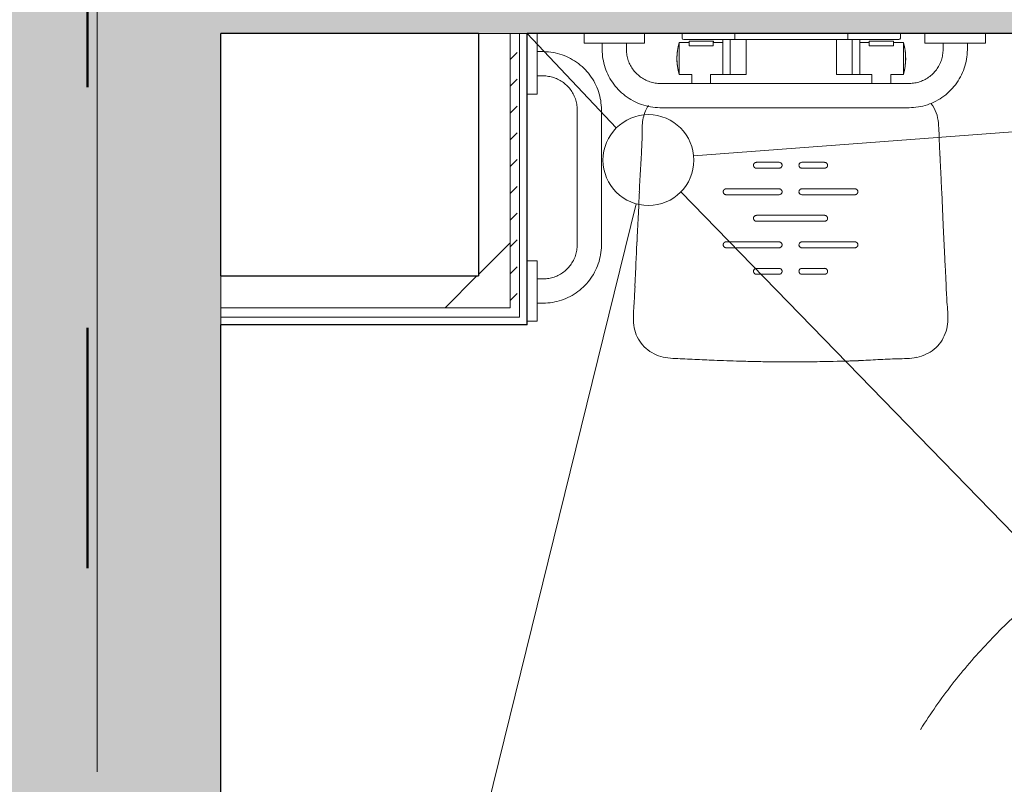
# Model space of a CAD drawing. Header units: millimetres. Extents: x -2180 to 91692, y -6418 to 21859.
# Tile 86 of 256: x 23898 to 25197, y 6229 to 7238. Entities that reach past the tile are written whole.
import ezdxf

# ---------------------------------------------------------------- set-up
doc = ezdxf.new("R2010")
doc.units = ezdxf.units.MM
for name, pattern in [('Dash', [635, 317.5, -317.5]), ('Grid Line 1_2_', [2222.5, 1270, -317.5, 317.5, -317.5]), ('Overhead', [396.875, 238.125, -158.75])]:
    doc.linetypes.add(name, pattern=pattern)
for name, color, linetype, lineweight, true_color in [('_ hall', 9, 'Continuous', 9, 0x808080), ('_Beyond_-1', 7, 'Continuous', 9, 0xaaaaaa), ('_Tuletõkketsoon', 1, 'Dash', 50, 0xff0000), ('Cut Pattern-1', 7, 'Continuous', 9, 0x787878), ('Cut Pattern-2', 7, 'Continuous', 25, 0x787878), ('Furniture-2', 7, 'Continuous', 9, 0xaaaaaa), ('Plumbing Fixtures-1', 7, 'Continuous', 9, 0xaaaaaa)]:
    doc.layers.add(name, color=color, linetype=linetype, lineweight=lineweight, true_color=true_color)
for name, color, linetype, lineweight in [('_Overhead_', 7, 'Overhead', 9), ('Common Edges', 7, 'Continuous', 9), ('Cut Pattern-3', 7, 'Continuous', 9), ('Grids-1', 7, 'Grid Line 1_2_', 9), ('Walls-1', 7, 'Continuous', 25)]:
    doc.layers.add(name, color=color, linetype=linetype, lineweight=lineweight)
pattern_1 = [(45, (0, 0), (-251.447, 251.447), []), (45, (0, 381), (-251.447, 251.447), [])]

# ---------------------------------------------------------------- blocks, each defined once
blk = doc.blocks.new('Sanitary_Accessories_ODF-Paris_Tabouret-de-douche-escamotable_8330-00 - Tabouret de douche escamotable 8330-00-2232993-1 Korruse  plaan')
at = {"layer": '_Beyond_-1'}
for p, q in [((69, 582.9), (63.4, 582.8)), ((69, 582.9), (63.4, 582.8)), ((330.5, 484.1), (329.4, 458.4)), ((329.4, 458.4), (330.5, 484.1)), ((-79.2, 458.5), (-78.6, 447.5)), ((-78.6, 447.5), (-76.5, 403.3)), ((328.9, 447.4), (329.1, 452.9)), ((328.9, 447.4), (329.1, 452.9)), ((327.8, 425.2), (328.3, 436.3)), ((327.8, 425.2), (328.3, 436.3)), ((-76.5, 403.3), (-74.4, 359.1)), ((113.7, 322.5), (113.7, 322.5)), ((136.5, 322.5), (136.5, 322.5)), ((-7.4, 216), (-7.4, 204)), ((255.6, 204), (255.6, 216.1)), ((-23.9, 204), (-23.9, 162)), ((-7.4, 204), (-23.9, 204)), ((272.1, 204), (255.6, 204)), ((272.1, 204), (272.1, 162)), ((-23.9, 162), (-10.9, 162)), ((-19.9, 150), (-19.9, 156)), ((-19.9, 156), (-19.9, 150)), ((33.6, 158), (-17.9, 158)), ((-10.9, 162), (-10.9, 160)), ((-10.9, 160), (21.3, 160)), ((21.3, 160), (21.3, 162)), ((21.3, 162), (33.6, 162)), ((33.6, 162), (33.6, 158)), ((198.6, 150), (198.6, 158)), ((214.6, 158), (214.6, 162)), ((214.6, 162), (226.9, 162)), ((266.1, 158), (214.6, 158)), ((226.9, 162), (226.9, 160)), ((226.9, 160), (259.1, 160)), ((259.1, 160), (259.1, 162)), ((259.1, 162), (272.1, 162)), ((268.1, 156), (268.1, 150)), ((268.1, 150), (268.1, 156))]:
    blk.add_line(p, q, dxfattribs=at)
at = {"layer": '_Beyond_-1', "flags": 128}
for points in [[(80.1, 467.9), (102.8, 467.9), (110.1, 467.9)], [(140.1, 467.9), (147.4, 467.9), (170.1, 467.9)], [(-74.4, 359.1), (-76.5, 403.3), (-78.6, 447.5), (-79.2, 458.5)], [(110.1, 460.1), (103, 460.1), (103, 460.1), (80.1, 460.1)], [(170.1, 460.1), (147.2, 460.1), (140.1, 460.1)], [(40.1, 432.9), (53.8, 432.9), (54.5, 432.9), (75.9, 432.9), (79, 432.9), (103.7, 432.9), (110.1, 432.9)], [(140.1, 432.9), (146.5, 432.9), (146.5, 432.9), (171.2, 432.9), (174.1, 432.9), (195.7, 432.9), (196.4, 432.9), (210.1, 432.9)], [(110.1, 425.1), (103.9, 425.1), (103.9, 425.1), (79.2, 425.1), (75.9, 425.1), (54.7, 425.1), (54, 425.1), (40.1, 425.1)], [(210.1, 425.1), (196.2, 425.1), (195.5, 425.1), (174.1, 425.1), (171, 425.1), (146.3, 425.1), (140.1, 425.1)], [(80.1, 397.9), (104.5, 397.9), (125, 397.9), (145.7, 397.9), (170.1, 397.9)], [(170.1, 390.1), (145.5, 390.1), (125, 390.1), (104.7, 390.1), (104.7, 390.1), (80.1, 390.1)], [(40.1, 362.9), (55.6, 362.9), (56.2, 362.9), (76, 362.9), (80.8, 362.9), (105.4, 362.9), (110.1, 362.9)], [(110.1, 355.1), (105.6, 355.1), (105.6, 355.1), (81, 355.1), (76, 355.1), (56.4, 355.1), (55.8, 355.1), (40.1, 355.1)], [(140.1, 362.9), (144.8, 362.9), (144.8, 362.9), (169.4, 362.9), (174.1, 362.9), (194, 362.9), (194.6, 362.9), (210.1, 362.9)], [(210.1, 355.1), (194.4, 355.1), (193.8, 355.1), (174.1, 355.1), (169.2, 355.1), (144.6, 355.1), (140.1, 355.1)], [(80.1, 327.9), (106.3, 327.9), (110.1, 327.9)], [(140.1, 327.9), (143.9, 327.9), (170.1, 327.9)], [(110.1, 320.1), (106.5, 320.1), (106.5, 320.1), (80.1, 320.1)], [(170.1, 320.1), (143.7, 320.1), (140.1, 320.1)], [(-7.4, 216), (-7.4, 204), (-23.9, 204), (-23.9, 162), (-10.9, 162), (-10.9, 166.2), (21.1, 166.2), (21.1, 162), (33.6, 162), (33.6, 183), (33.6, 204), (21.1, 204), (17.6, 204), (17.6, 216)], [(255.6, 216.1), (255.6, 204), (272.1, 204), (272.1, 162), (259.1, 162), (259.1, 166.2), (227.1, 166.2), (227.1, 162), (214.6, 162), (214.6, 183), (214.6, 204), (227.1, 204), (230.6, 204), (230.6, 216.1)], [(-17.9, 158), (33.6, 158), (43.6, 158), (49.6, 158), (49.6, 150)], [(21.1, 160), (-10.9, 160), (-10.9, 162), (-10.9, 166.2), (21.1, 166.2), (21.1, 162), (21.1, 161)], [(198.6, 158), (183.6, 158), (64.6, 158), (49.6, 158), (49.6, 150)], [(198.6, 150), (198.6, 158), (204.6, 158), (214.6, 158), (266.1, 158)], [(227.1, 160), (259.1, 160), (259.1, 162), (259.1, 166.2), (227.1, 166.2), (227.1, 162), (227.1, 161)]]:
    blk.add_lwpolyline(points, dxfattribs=at)
for points in [[(43.6, 204), (33.6, 204), (33.6, 158), (43.6, 158)], [(64.6, 204), (43.6, 204), (43.6, 158), (64.6, 158)], [(204.6, 204), (183.6, 204), (183.6, 158), (204.6, 158)], [(214.6, 204), (204.6, 204), (204.6, 158), (214.6, 158)]]:
    blk.add_lwpolyline(points, close=True, dxfattribs=at)
at = {"layer": '_Beyond_-1'}
for centre, radius, start, end in [((-35, 531.3), 46.2, 113.8024, 129.6906), ((-35, 531.3), 46.2, 113.8024, 129.6906), ((-28.7, 517.1), 61.8, 101.8801, 113.8024), ((-28.7, 517.1), 61.8, 101.8801, 113.8024), ((-25.1, 500), 79.2, 92.5996, 101.8801), ((-25.1, 500), 79.2, 92.5996, 101.8801), ((0.2, -58.1), 637.9, 91.4452, 92.5996), ((0.2, -58.1), 637.9, 91.4452, 92.5996), ((-33.9, 1296.4), 717.1, 271.4452, 273.4968), ((-33.9, 1296.4), 717.1, 271.4452, 273.4968), ((84.3, -639.5), 1222.4, 92.2933, 93.4968), ((84.3, -639.5), 1222.4, 92.2933, 93.4968), ((81.9, -579.1), 1162, 92.1555, 92.2933), ((81.9, -579.1), 1162, 92.1555, 92.2933), ((83.4, -617.6), 1200.5, 92.0221, 92.1555), ((83.4, -617.6), 1200.5, 92.0221, 92.1555), ((85.7, -684.4), 1267.4, 91.8956, 92.0221), ((85.7, -684.4), 1267.4, 91.8956, 92.0221), ((89.5, -799), 1382, 91.7797, 91.8956), ((89.5, -799), 1382, 91.7797, 91.8956), ((93.3, -919.5), 1502.6, 91.5664, 91.7797), ((93.3, -919.5), 1502.6, 91.5664, 91.7797), ((103.6, -1296.9), 1880.2, 91.396, 91.5664), ((103.6, -1296.9), 1880.2, 91.396, 91.5664), ((110.2, -1569.1), 2152.4, 91.2469, 91.396), ((110.2, -1569.1), 2152.4, 91.2469, 91.396), ((141.8, -3072.6), 3656.3, 90.7009, 91.1405), ((141.8, -3072.6), 3656.3, 90.7009, 91.1405), ((125.6, -1753), 2336.6, 90.0129, 90.7009), ((125.6, -1753), 2336.6, 90.0129, 90.7009), ((125.6, -1754.6), 2338.2, 89.7367, 90.012), ((125.6, -1754.6), 2338.2, 89.7367, 90.012), ((125.1, -1867.9), 2451.5, 89.4741, 89.7367), ((125.1, -1867.9), 2451.5, 89.4741, 89.7367), ((124.1, -1970.3), 2553.9, 89.2222, 89.4741), ((124.1, -1970.3), 2553.9, 89.2222, 89.4741), ((123.5, -2014.8), 2598.4, 88.9746, 89.2222), ((123.5, -2014.8), 2598.4, 88.9746, 89.2222), ((125.3, -1917.3), 2500.8, 88.7178, 88.9746), ((125.3, -1917.3), 2500.8, 88.7178, 88.9746), ((128.4, -1777.8), 2361.3, 88.4458, 88.7178), ((128.4, -1777.8), 2361.3, 88.4458, 88.7178), ((133, -1607.5), 2190.9, 88.0072, 88.4458), ((133, -1607.5), 2190.9, 88.0072, 88.4458), ((70.3, -3410.3), 3994.8, 87.7666, 88.0072), ((70.3, -3410.3), 3994.8, 87.7666, 88.0072), ((165.5, -967.8), 1550.4, 86.8181, 87.7666), ((165.5, -967.8), 1550.4, 86.8181, 87.7666), ((330.9, 2006.7), 1428.6, 266.8181, 267.8475), ((330.9, 2006.7), 1428.6, 266.8181, 267.8475), ((273.1, 468), 111.2, 81.2232, 87.8475), ((273.1, 468), 111.2, 81.2232, 87.8475), ((282.3, 527.7), 50.7, 66.7646, 81.2232), ((282.3, 527.7), 50.7, 66.7646, 81.2232), ((282.2, 527.5), 50.9, 52.3296, 66.7646), ((282.2, 527.5), 50.9, 52.3296, 66.7646), ((-33.7, 529.7), 48.3, 129.6906, 144.9297), ((-33.7, 529.7), 48.3, 129.6906, 144.9297), ((283, 528.6), 49.6, 37.5057, 52.3296), ((283, 528.6), 49.6, 37.5057, 52.3296), ((-29.9, 527.9), 52.5, 159.7063, 173.7021), ((-29.9, 527.9), 52.5, 159.7063, 173.7021), ((-32.4, 528.8), 49.8, 144.9297, 159.7063), ((-32.4, 528.8), 49.8, 144.9297, 159.7063), ((285.8, 530.8), 46.1, 21.5678, 37.5057), ((285.8, 530.8), 46.1, 21.5678, 37.5057), ((279.2, 528.1), 53.2, 7.7493, 21.5678), ((279.2, 528.1), 53.2, 7.7493, 21.5678), ((-1.3, 524.8), 81.3, 173.7021, 182.7636), ((-1.3, 524.8), 81.3, 173.7021, 182.7636), ((254.3, 524.7), 78.3, 358.3687, 7.7493), ((254.3, 524.7), 78.3, 358.3687, 7.7493), ((312.3, 539.9), 395.3, 182.7636, 184.6246), ((312.3, 539.9), 395.3, 182.7636, 184.6246), ((34, 531), 298.7, 355.9042, 358.3687), ((34, 531), 298.7, 355.9042, 358.3687), ((-398.3, 482.4), 317.7, 2.3097, 4.6246), ((-398.3, 482.4), 317.7, 2.3097, 4.6246), ((1256.6, 443.5), 927.1, 175.9042, 177.4906), ((1256.6, 443.5), 927.1, 175.9042, 177.4906), ((3601.8, 643.7), 3685.6, 182.3097, 182.5093), ((3601.8, 643.7), 3685.6, 182.3097, 182.5093), ((1891.9, 568.8), 1974.1, 182.5093, 182.8819), ((1891.9, 568.8), 1974.1, 182.5093, 182.8819), ((-5536.8, 194.9), 5464, 2.7659, 2.8819), ((-5536.8, 194.9), 5464, 2.7659, 2.8819), ((80.1, 464.2), 3.67, 90.0006, 95.9603), ((110.1, 464), 3.88, 67.4888, 90), ((140.1, 464), 3.88, 90, 112.5112), ((170.1, 464.1), 3.83, 84.2709, 89.9908), ((80.1, 464), 3.87, 168.4519, 174.0723), ((79.9, 464), 3.67, 174.0723, 179.9975), ((80.1, 464), 3.88, 179.9975, 191.2613), ((80.2, 464), 3.95, 162.9132, 168.4519), ((80.1, 464), 3.88, 191.2613, 202.5264), ((80.2, 463.9), 4.03, 157.4854, 162.9132), ((80.2, 463.9), 4.03, 152.0856, 157.4854), ((80.1, 464), 3.88, 202.5264, 208.1357), ((80.2, 464), 3.95, 146.5779, 152.0856), ((80.1, 464), 3.88, 208.1357, 213.7502), ((80.1, 464), 3.88, 140.9425, 146.5779), ((80.1, 464), 3.88, 213.7502, 219.3988), ((79.9, 464.1), 3.67, 134.9964, 140.9425), ((80.1, 464), 3.88, 219.3988, 225.0434), ((79.9, 464.2), 3.66, 129.0585, 134.9964), ((80.1, 464), 3.83, 225.0434, 230.7689), ((80.1, 464), 3.87, 123.4448, 129.0585), ((80.1, 464), 3.88, 230.7689, 236.4201), ((80.1, 463.9), 3.95, 117.9339, 123.4448), ((80.1, 464), 3.9, 236.4201, 241.9871), ((80.2, 463.8), 4.04, 112.5374, 117.9339), ((80.1, 464), 3.92, 241.9871, 247.5246), ((80.2, 463.8), 4.04, 107.1319, 112.5374), ((80.1, 464), 3.92, 247.5246, 253.1006), ((80.1, 463.9), 3.96, 101.6126, 107.1319), ((80.1, 464), 3.9, 253.1006, 258.7087), ((80.1, 464), 3.87, 95.9603, 101.6126), ((80.1, 464), 3.88, 258.7087, 264.3157), ((80.1, 463.9), 3.83, 264.3157, 269.9907), ((110.1, 464), 3.88, 270, 292.5169), ((110.1, 464), 3.88, 44.9749, 67.4888), ((110.1, 464), 3.88, 292.5169, 315.0334), ((110.1, 464), 3.88, 22.4952, 44.9749), ((110.1, 464), 3.88, 315.0334, 326.2826), ((110.1, 464), 3.88, 326.2826, 337.5317), ((110.1, 464), 3.88, 0.0124, 22.4952), ((110.1, 464), 3.88, 337.5317, 348.7722), ((110.1, 464), 3.88, 348.7722, 0.0124), ((140.1, 464), 3.88, 157.5048, 179.9876), ((140.1, 464), 3.88, 179.9876, 191.2278), ((140.1, 464), 3.88, 191.2278, 202.4683), ((140.1, 464), 3.88, 135.0251, 157.5048), ((140.1, 464), 3.88, 202.4683, 213.7174), ((140.1, 464), 3.88, 213.7174, 224.9666), ((140.1, 464), 3.88, 224.9666, 247.4829), ((140.1, 464), 3.88, 112.5112, 135.0251), ((140.1, 464), 3.88, 247.4829, 269.9996), ((170.1, 463.8), 3.67, 270.0006, 275.9373), ((170.1, 464), 3.88, 78.6194, 84.2709), ((170.1, 464), 3.87, 275.9373, 281.5688), ((170.1, 464), 3.9, 73.0377, 78.6194), ((170.1, 464.1), 3.95, 281.5688, 287.0958), ((170.1, 464), 3.92, 67.4873, 73.0377), ((170, 464.2), 4.04, 287.0958, 292.5079), ((170.1, 464), 3.92, 61.9152, 67.4873), ((170, 464.2), 4.04, 292.5079, 297.8954), ((170.1, 464), 3.9, 56.3132, 61.9152), ((170.1, 464.1), 3.96, 297.8954, 303.3963), ((170.1, 464), 3.88, 303.3963, 309.0415), ((170.1, 464), 3.88, 50.6848, 56.3132), ((170.1, 464), 3.83, 44.9834, 50.6848), ((170.2, 463.8), 3.66, 309.0415, 315.0143), ((170.1, 464), 3.88, 39.375, 44.9834), ((170.2, 463.9), 3.67, 315.0143, 320.9306), ((170.1, 464), 3.88, 33.76, 39.375), ((170.1, 464), 3.88, 320.9306, 326.5389), ((170.1, 464), 3.88, 28.1192, 33.76), ((170, 464), 3.95, 326.5389, 332.0738), ((170.1, 464), 3.88, 22.4842, 28.1192), ((170, 464.1), 4.03, 332.0738, 337.4995), ((170.1, 464), 3.84, 16.8158, 22.4842), ((170, 464.1), 4.03, 337.4995, 342.9229), ((170.1, 464), 3.92, 11.2698, 16.8158), ((170, 464), 3.95, 342.9229, 348.457), ((170.1, 464), 3.92, 5.6962, 11.2698), ((170.1, 464), 3.87, 348.457, 354.0753), ((170.1, 464), 3.84, 359.9985, 5.6962), ((170.3, 464), 3.67, 354.0753, 359.9985), ((-2060.5, 559.5), 2392, 357.4461, 357.5788), ((-2060.5, 559.5), 2392, 357.4461, 357.5788), ((-3445.2, 622.7), 3778.1, 357.1713, 357.3392), ((-3445.2, 622.7), 3778.1, 357.1713, 357.3392), ((40.1, 429), 3.89, 168.439, 174.0437), ((39.9, 429), 3.69, 174.0437, 179.9472), ((39.9, 429), 3.69, 179.9472, 185.8895), ((40.2, 429), 3.95, 162.9035, 168.439), ((40.2, 429), 4, 157.4314, 162.9035), ((40.2, 428.9), 4.02, 151.9905, 157.4314), ((40.2, 429), 3.93, 146.4148, 151.9905), ((40.1, 429), 3.86, 140.7802, 146.4148), ((40, 429.1), 3.71, 134.9198, 140.7802), ((40, 429.1), 3.74, 129.0812, 134.9198), ((40.1, 429), 3.88, 123.4503, 129.0812), ((40.1, 428.9), 3.93, 117.9273, 123.4503), ((40.1, 428.9), 3.98, 112.4794, 117.9273), ((40.1, 428.9), 3.98, 106.9954, 112.4794), ((40.1, 429), 3.93, 101.4341, 106.9954), ((40.1, 429), 3.87, 95.8012, 101.4341), ((40.1, 429.1), 3.76, 90, 95.8012), ((110.1, 429), 3.88, 67.4649, 90), ((110.1, 429), 3.88, 44.9211, 67.4649), ((110.2, 429.1), 3.76, 33.3164, 44.9211), ((110, 428.9), 4.01, 22.4205, 33.3164), ((110, 428.9), 4, 11.5206, 22.4205), ((110.1, 429), 3.88, 337.4485, 359.9111), ((110.2, 429), 3.76, 359.9111, 11.5206), ((140.1, 429), 3.88, 168.7714, 180.0116), ((140.1, 429), 3.88, 180.0116, 202.4955), ((140.1, 429), 3.88, 157.5304, 168.7714), ((140.1, 429), 3.88, 146.2813, 157.5304), ((140.1, 429), 3.88, 135.0321, 146.2813), ((140.1, 429), 3.88, 112.5162, 135.0321), ((140.1, 429), 3.88, 90, 112.5162), ((210.1, 429.2), 3.68, 84.0402, 89.98), ((210.1, 429), 3.88, 78.3991, 84.0402), ((210.1, 428.9), 3.95, 72.9001, 78.3991), ((210, 428.9), 4.03, 67.505, 72.9001), ((210, 428.9), 4.02, 62.0824, 67.505), ((210.1, 428.9), 3.95, 56.5535, 62.0824), ((210.1, 429), 3.87, 50.9223, 56.5535), ((210.2, 429.1), 3.68, 44.9938, 50.9223), ((210.2, 429.2), 3.67, 39.0559, 44.9938), ((210.1, 429), 3.87, 33.4339, 39.0559), ((210, 429), 3.95, 27.8965, 33.4339), ((209.9, 428.9), 4.03, 22.4707, 27.8965), ((209.9, 428.9), 4.03, 17.0615, 22.4707), ((210, 429), 3.95, 11.5393, 17.0615), ((210.1, 429), 3.87, 5.8786, 11.5393), ((210.3, 429), 3.67, 359.9009, 5.8786), ((210.3, 429), 3.71, 354.0293, 359.9009), ((40.1, 429), 3.89, 185.8895, 191.5284), ((40.2, 429), 3.95, 191.5284, 197.0499), ((40.2, 429), 4, 197.0499, 202.5091), ((40.2, 429.1), 4.02, 202.5091, 207.9488), ((40.2, 429), 3.93, 207.9488, 213.5216), ((40.1, 429), 3.86, 213.5216, 219.1616), ((40, 428.9), 3.71, 219.1616, 225.0284), ((40, 428.9), 3.74, 225.0284, 230.8722), ((40.1, 429), 3.87, 230.8722, 236.5063), ((40.1, 429.1), 3.93, 236.5063, 242.0684), ((40.1, 429.1), 3.98, 242.0684, 247.5531), ((40.1, 429.1), 3.98, 247.5531, 252.9951), ((40.1, 429), 3.93, 252.9951, 258.5131), ((40.1, 429), 3.88, 258.5131, 264.1414), ((40.1, 428.9), 3.74, 264.1414, 269.98), ((110.1, 429), 3.88, 270, 292.4908), ((110.1, 429), 3.88, 292.4908, 314.9802), ((110.1, 429), 3.88, 314.9802, 337.4485), ((140.1, 429), 3.88, 202.4955, 224.9759), ((140.1, 429), 3.88, 224.9759, 247.4893), ((140.1, 429), 3.88, 247.4893, 270), ((210.1, 428.9), 3.81, 270, 275.7015), ((210.1, 429), 3.87, 275.7015, 281.3195), ((210.1, 429), 3.91, 281.3195, 286.8976), ((210.1, 429.1), 3.94, 286.8976, 292.4265), ((210.1, 429.1), 3.94, 292.4265, 297.9321), ((210.1, 429), 3.91, 297.9321, 303.4849), ((210.1, 429), 3.88, 303.4849, 309.122), ((210.2, 428.9), 3.79, 309.122, 314.8815), ((210.2, 428.9), 3.76, 314.8815, 320.67), ((210.1, 429), 3.85, 320.67, 326.3224), ((210.1, 429), 3.9, 326.3224, 331.9311), ((210, 429.1), 4.01, 331.9311, 337.3862), ((210, 429), 3.96, 337.3862, 342.9057), ((210, 429), 3.95, 342.9057, 348.4405), ((210.1, 429), 3.9, 348.4405, 354.0293), ((12324.9, -180.2), 12012.4, 177.11112, 177.26938), ((12324.9, -180.2), 12012.4, 177.11112, 177.26938), ((80.1, 394), 3.87, 168.4323, 174.058), ((79.9, 394), 3.67, 174.058, 179.9899), ((80.1, 394), 3.84, 179.9899, 185.6866), ((80.1, 394), 3.92, 185.6866, 191.2583), ((80.2, 394), 3.95, 162.9073, 168.4323), ((80.1, 394), 3.92, 191.2583, 196.8081), ((80.2, 393.9), 4.03, 157.4925, 162.9073), ((80.1, 394), 3.84, 196.8081, 202.4812), ((80.2, 393.9), 4.03, 152.0693, 157.4925), ((80.1, 394), 3.88, 202.4812, 208.1178), ((80.2, 394), 3.95, 146.537, 152.0693), ((80.1, 394), 3.88, 208.1178, 213.7595), ((80.1, 394), 3.88, 140.9288, 146.537), ((80.1, 394), 3.88, 213.7595, 219.3725), ((79.9, 394.1), 3.67, 135.0125, 140.9288), ((80.1, 394), 3.88, 219.3725, 224.9795), ((79.9, 394.2), 3.66, 129.0402, 135.0125), ((80.1, 394), 3.84, 224.9795, 236.3387), ((80.1, 394), 3.88, 123.3951, 129.0402), ((80.1, 393.9), 3.96, 117.8943, 123.3951), ((80.1, 394), 3.92, 236.3387, 247.4841), ((80.2, 393.8), 4.04, 112.5066, 117.8943), ((80.2, 393.8), 4.04, 107.0945, 112.5066), ((80.1, 394), 3.92, 247.4841, 253.0351), ((80.1, 393.9), 3.95, 101.5675, 107.0945), ((80.1, 394), 3.9, 253.0351, 258.6174), ((80.1, 394), 3.87, 95.9359, 101.5675), ((80.1, 394), 3.88, 258.6174, 264.2692), ((80.1, 394.2), 3.67, 90.0007, 95.9359), ((80.1, 393.9), 3.83, 264.2692, 269.99), ((170.1, 394), 3.84, 84.291, 89.9993), ((170.1, 393.8), 3.67, 270.0007, 275.9365), ((170.1, 394), 3.87, 78.6325, 84.291), ((170.1, 394), 3.87, 275.9365, 281.5685), ((170.1, 394), 3.9, 73.0495, 78.6325), ((170.1, 394.1), 3.95, 281.5685, 287.096), ((170.1, 394), 3.92, 67.4978, 73.0495), ((170, 394.2), 4.04, 287.096, 292.5086), ((170.1, 394), 3.92, 56.3513, 67.4978), ((170, 394.2), 4.04, 292.5086, 297.8968), ((170.1, 394.1), 3.96, 297.8968, 303.3984), ((170.1, 394), 3.88, 303.3984, 309.0445), ((170.1, 394), 3.84, 44.9929, 56.3513), ((170.2, 393.8), 3.66, 309.0445, 315.018), ((170.1, 394), 3.88, 39.386, 44.9929), ((170.2, 393.9), 3.67, 315.018, 320.9353), ((170.1, 394), 3.88, 33.7725, 39.386), ((170.1, 394), 3.88, 320.9353, 326.5442), ((170.1, 394), 3.88, 28.1304, 33.7725), ((170, 394), 3.95, 326.5442, 332.0773), ((170.1, 394), 3.88, 22.4942, 28.1304), ((170, 394.1), 4.03, 332.0773, 337.5012), ((170.1, 394), 3.84, 16.8212, 22.4942), ((170, 394.1), 4.03, 337.5012, 342.9166), ((170.1, 394), 3.92, 11.2707, 16.8212), ((170, 394), 3.95, 342.9166, 348.4426), ((170.1, 394), 3.92, 5.6984, 11.2707), ((170.1, 394), 3.87, 348.4426, 354.0693), ((170.1, 394), 3.84, 0.0016, 5.6984), ((170.3, 394), 3.67, 354.0693, 0.0016), ((8900.9, -16.9), 8584.5, 177.26938, 177.49083), ((8900.9, -16.9), 8584.5, 177.26938, 177.49083), ((-8278.4, -36.4), 8213.5, 2.60517, 2.75955), ((-8278.4, -36.4), 8213.5, 2.60517, 2.75955), ((40.1, 359), 3.89, 168.439, 174.0437), ((39.9, 359), 3.69, 174.0437, 179.9472), ((39.9, 359), 3.69, 179.9472, 185.8895), ((40.1, 359), 3.89, 185.8895, 191.5284), ((40.2, 359), 3.95, 162.9035, 168.439), ((40.2, 359), 3.95, 191.5284, 197.0499), ((40.2, 359), 4, 157.4314, 162.9035), ((40.2, 359), 4, 197.0499, 202.5091), ((40.2, 358.9), 4.02, 151.9905, 157.4314), ((40.2, 359.1), 4.02, 202.5091, 207.9488), ((40.2, 359), 3.93, 146.4148, 151.9905), ((40.2, 359), 3.93, 207.9488, 213.5216), ((40.1, 359), 3.86, 140.7802, 146.4148), ((40.1, 359), 3.86, 213.5216, 219.1616), ((40, 359.1), 3.71, 134.9198, 140.7802), ((40, 358.9), 3.71, 219.1616, 225.0284), ((40, 359.1), 3.74, 129.0812, 134.9198), ((40, 358.9), 3.74, 225.0284, 230.8722), ((40.1, 359), 3.88, 123.4503, 129.0812), ((40.1, 359), 3.87, 230.8722, 236.5063), ((40.1, 359.1), 3.93, 236.5063, 242.0684), ((40.1, 358.9), 3.93, 117.9273, 123.4503), ((40.1, 358.9), 3.98, 112.4794, 117.9273), ((40.1, 359.1), 3.98, 242.0684, 247.5531), ((40.1, 358.9), 3.98, 106.9954, 112.4794), ((40.1, 359.1), 3.98, 247.5531, 252.9951), ((40.1, 359), 3.93, 101.4341, 106.9954), ((40.1, 359), 3.93, 252.9951, 258.5131), ((40.1, 359), 3.87, 95.8012, 101.4341), ((40.1, 359), 3.88, 258.5131, 264.1414), ((40.1, 359.1), 3.76, 90, 95.8012), ((40.1, 358.9), 3.74, 264.1414, 269.98), ((110.1, 359), 3.88, 67.4649, 90), ((110.1, 359), 3.88, 270, 292.4908), ((110.1, 359), 3.88, 44.9211, 67.4649), ((110.1, 359), 3.88, 292.4908, 314.9802), ((110.2, 359.1), 3.76, 33.3164, 44.9211), ((110.1, 359), 3.88, 314.9802, 337.4485), ((110, 358.9), 4.01, 22.4205, 33.3164), ((110, 358.9), 4, 11.5206, 22.4205), ((110.1, 359), 3.88, 337.4485, 359.9111), ((110.2, 359), 3.76, 359.9111, 11.5206), ((140.1, 359), 3.88, 168.7714, 180.0116), ((140.1, 359), 3.88, 180.0116, 202.4955), ((140.1, 359), 3.88, 157.5304, 168.7714), ((140.1, 359), 3.88, 146.2813, 157.5304), ((140.1, 359), 3.88, 202.4955, 224.9759), ((140.1, 359), 3.88, 135.0321, 146.2813), ((140.1, 359), 3.88, 112.5162, 135.0321), ((140.1, 359), 3.88, 224.9759, 247.4893), ((140.1, 359), 3.88, 90, 112.5162), ((140.1, 359), 3.88, 247.4893, 270), ((210.1, 359.2), 3.68, 84.0402, 89.98), ((210.1, 358.9), 3.81, 270, 275.7014), ((210.1, 359), 3.88, 78.3991, 84.0402), ((210.1, 359), 3.87, 275.7014, 281.3195), ((210.1, 359), 3.91, 281.3195, 286.8976), ((210.1, 358.9), 3.95, 72.9001, 78.3991), ((210, 358.9), 4.03, 67.505, 72.9001), ((210.1, 359.1), 3.94, 286.8976, 292.4265), ((210, 358.9), 4.02, 62.0824, 67.505), ((210.1, 359.1), 3.94, 292.4265, 297.9321), ((210.1, 358.9), 3.95, 56.5535, 62.0824), ((210.1, 359), 3.91, 297.9321, 303.4849), ((210.1, 359), 3.88, 303.4849, 309.122), ((210.1, 359), 3.87, 50.9223, 56.5535), ((210.2, 359.1), 3.68, 44.9938, 50.9223), ((210.2, 358.9), 3.79, 309.122, 314.8815), ((210.2, 359.2), 3.67, 39.0559, 44.9938), ((210.2, 358.9), 3.76, 314.8815, 320.67), ((210.1, 359), 3.87, 33.4339, 39.0559), ((210.1, 359), 3.85, 320.67, 326.3224), ((210, 359), 3.95, 27.8965, 33.4339), ((210.1, 359), 3.9, 326.3224, 331.9311), ((209.9, 358.9), 4.03, 22.4707, 27.8965), ((210, 359.1), 4.01, 331.9311, 337.3862), ((209.9, 358.9), 4.03, 17.0615, 22.4707), ((210, 359), 3.96, 337.3862, 342.9057), ((210, 359), 3.95, 11.5393, 17.0615), ((210, 359), 3.95, 342.9057, 348.4405), ((210.1, 359), 3.87, 5.8786, 11.5393), ((210.1, 359), 3.9, 348.4405, 354.0293), ((210.3, 359), 3.67, 359.9009, 5.8786), ((210.3, 359), 3.71, 354.0293, 359.9009), ((-2470, 481.4), 2797.4, 357.091, 357.4908), ((-2470, 481.4), 2797.4, 357.091, 357.4908), ((-1217.6, 417.8), 1543.3, 356.3662, 357.091), ((-1217.6, 417.8), 1543.3, 356.3662, 357.091), ((4250.5, 533.7), 4328.3, 182.6052, 182.8981), ((4250.5, 533.7), 4328.3, 182.6052, 182.8981), ((80.2, 324), 3.95, 162.9121, 168.4383), ((80.2, 323.9), 4.03, 157.4965, 162.9121), ((80.2, 323.9), 4.03, 152.0726, 157.4965), ((80.2, 324), 3.95, 146.5396, 152.0726), ((80.1, 324), 3.88, 140.9309, 146.5396), ((79.9, 324.1), 3.67, 135.0138, 140.9309), ((79.9, 324.2), 3.66, 129.0413, 135.0138), ((80.1, 324), 3.88, 123.3957, 129.0413), ((80.1, 323.9), 3.96, 117.8944, 123.3957), ((80.2, 323.8), 4.04, 112.5063, 117.8944), ((80.2, 323.8), 4.04, 107.0938, 112.5063), ((80.1, 323.9), 3.95, 101.5667, 107.0938), ((80.1, 324), 3.87, 95.9347, 101.5667), ((80.1, 324.2), 3.67, 90.0007, 95.9347), ((110.1, 324), 3.88, 67.4924, 90), ((110.1, 324), 3.88, 44.9749, 67.4924), ((110.1, 324), 3.88, 22.4952, 44.9749), ((110.1, 324), 3.88, 0.0124, 22.4952), ((140.1, 324), 3.88, 157.5048, 179.9876), ((140.1, 324), 3.88, 135.0251, 157.5048), ((140.1, 324), 3.88, 112.5114, 135.0251), ((140.1, 324), 3.88, 90, 112.5114), ((170.1, 324.1), 3.83, 84.2712, 89.9893), ((170.1, 324), 3.88, 78.6209, 84.2712), ((170.1, 324), 3.9, 73.0399, 78.6209), ((170.1, 324), 3.92, 67.4899, 73.0399), ((170.1, 324), 3.92, 61.918, 67.4899), ((170.1, 324), 3.9, 56.3163, 61.918), ((170.1, 324), 3.88, 50.6882, 56.3163), ((170.1, 324), 3.83, 44.988, 50.6882), ((170.1, 324), 3.88, 39.3794, 44.988), ((170.1, 324), 3.88, 33.7642, 39.3794), ((170.1, 324), 3.88, 28.1229, 33.7642), ((170.1, 324), 3.88, 22.4873, 28.1229), ((170.1, 324), 3.84, 16.8177, 22.4873), ((170.1, 324), 3.92, 11.271, 16.8177), ((1130.4, 375.7), 1204.3, 182.8981, 183.0301), ((1130.4, 375.7), 1204.3, 182.8981, 183.0301), ((988.4, 368.2), 1062, 183.0301, 183.1798), ((988.4, 368.2), 1062, 183.0301, 183.1798), ((80.1, 324), 3.87, 168.4383, 174.0657), ((79.9, 324), 3.67, 174.0657, 179.9988), ((80.1, 324), 3.84, 179.9988, 185.6967), ((80.1, 324), 3.92, 185.6967, 191.2693), ((80.1, 324), 3.92, 191.2693, 196.8203), ((80.1, 324), 3.84, 196.8203, 202.4946), ((80, 324), 3.83, 202.4946, 204.5084), ((80.1, 324), 3.9, 204.5084, 206.4825), ((80.1, 324), 3.93, 206.4825, 210.0906), ((80.1, 324), 3.85, 210.0906, 213.7748), ((80.1, 324), 3.88, 213.7748, 219.3884), ((80.1, 324), 3.88, 219.3884, 224.9966), ((80.1, 324), 3.84, 224.9966, 236.3561), ((80.1, 324), 3.92, 236.3561, 247.5026), ((80.1, 324), 3.92, 247.5026, 253.0538), ((80.1, 324), 3.9, 253.0538, 258.6363), ((80.1, 324), 3.87, 258.6363, 264.2934), ((80.1, 324), 3.84, 264.2934, 269.9993), ((110.1, 324), 3.88, 270, 292.517), ((110.1, 324), 3.88, 292.517, 315.0334), ((110.1, 324), 3.88, 315.0334, 326.1505), ((110.1, 324), 3.88, 326.1505, 337.2673), ((110.1, 324), 3.88, 337.5317, 348.7722), ((110.1, 324), 3.88, 348.7722, 0.0124), ((140.1, 324), 3.88, 179.9876, 191.2278), ((140.1, 324), 3.88, 191.2278, 202.4683), ((140.1, 324), 3.88, 202.7785, 213.8724), ((140.1, 324), 3.88, 213.8724, 224.9666), ((140.1, 324), 3.88, 224.9666, 247.4831), ((140.1, 324), 3.88, 247.4831, 270), ((170.1, 323.8), 3.67, 270.0007, 275.9339), ((170.1, 324), 3.87, 275.9339, 281.565), ((170.1, 324.1), 3.95, 281.565, 287.0913), ((170, 324.2), 4.04, 287.0913, 292.5028), ((170, 324.2), 4.04, 292.5028, 297.8901), ((170.1, 324.1), 3.96, 297.8901, 303.3905), ((170.1, 324), 3.88, 303.3905, 309.0355), ((170.2, 323.8), 3.66, 309.0355, 315.0074), ((170.2, 323.9), 3.67, 315.0074, 320.9245), ((170.1, 324), 3.87, 320.9245, 326.533), ((170, 324), 3.93, 326.533, 330.0516), ((170, 324.1), 4.02, 330.0516, 333.4845), ((170, 324.1), 4.01, 335.4845, 337.4944), ((170, 324.1), 4.03, 333.4845, 335.4845), ((170, 324.1), 4.03, 337.4944, 342.9182), ((170, 324), 3.95, 342.9182, 348.4531), ((170.1, 324), 3.92, 5.6967, 11.271), ((170.1, 324), 3.87, 348.4531, 354.0726), ((170.1, 324), 3.84, 359.9976, 5.6967), ((170.3, 324), 3.67, 354.0726, 359.9976), ((1814.9, 225.2), 1495.3, 176.3662, 177.1143), ((1814.9, 225.2), 1495.3, 176.3662, 177.1143), ((-1205.7, 246.3), 1135.4, 2.4863, 3.1798), ((-1205.7, 246.3), 1135.4, 2.4863, 3.1798), ((713.9, 280.7), 392.9, 177.1143, 179.9608), ((713.9, 280.7), 392.9, 177.1143, 179.9608), ((-601.8, 272.6), 530.9, 1.0032, 2.4863), ((-601.8, 272.6), 530.9, 1.0032, 2.4863), ((111, 285), 181.9, 181.0032, 185.3412), ((111, 285), 181.9, 181.0032, 185.3412), ((69.7, 281.1), 251.3, 357.7322, 359.9608), ((69.7, 281.1), 251.3, 357.7322, 359.9608), ((-14.5, 273.3), 55.9, 185.3412, 199.4077), ((-14.5, 273.3), 55.9, 185.3412, 199.4077), ((272.8, 271.6), 47.8, 336.1799, 347.8799), ((272.8, 271.6), 47.8, 336.1799, 347.8799), ((264.1, 273.4), 56.7, 347.8799, 357.7322), ((264.1, 273.4), 56.7, 347.8799, 357.7322), ((-29, 268.2), 40.5, 199.4077, 218.8276), ((-29, 268.2), 40.5, 199.4077, 218.8276), ((278.8, 268.9), 41.3, 325.1758, 336.1799), ((278.8, 268.9), 41.3, 325.1758, 336.1799), ((49.4, 183), 76.2, 164.0123, 195.9877), ((77.6, 177.5), 104.9, 166.4319, 171.2762), ((86.3, 175.4), 113.9, 165.9383, 166.4319), ((90.3, 174.4), 118, 165.4619, 165.9383), ((157.9, 174.4), 118, 14.0617, 14.5381), ((200, 183), 75.1, 343.7569, 16.2431), ((161.9, 175.4), 113.9, 13.5681, 14.0617), ((170.6, 177.5), 104.9, 8.7238, 13.5681), ((43.4, 182.7), 70.3, 171.2762, 178.502), ((34.1, 183), 61, 178.502, 179.2432), ((34.2, 183), 61.1, 179.2432, 179.9838), ((40.9, 183), 67.8, 180, 188.9842), ((204.8, 182.7), 70.3, 1.498, 8.7238), ((207.3, 183), 67.8, 351.0158, 360), ((214.1, 183), 61, 0.7568, 1.498), ((214, 183), 61.1, 0.0162, 0.7568), ((82.4, 189.6), 109.8, 188.9842, 194.5381), ((165.8, 189.6), 109.8, 345.4619, 351.0158), ((-17.9, 156), 2, 90, 180), ((-17.9, 156), 2, 90, 180), ((22.5, 161), 1.42, 180, 209.8453), ((21.1, 160.2), 0.196, 264.4547, 29.8453), ((225.7, 161), 1.42, 330.1547, 360), ((227.1, 160.2), 0.196, 150.1547, 275.5453), ((266.1, 156), 2, 0, 90), ((266.1, 156), 2, 0, 90)]:
    blk.add_arc(centre, radius, start, end, dxfattribs=at)
blk = doc.blocks.new('Sanitary_Other_Metlex_Carina_GrabRail - 450mm Chrome SS Grab Bar-2233838-1 Korruse  plaan')
at = {"layer": '_Beyond_-1'}
for p, q in [((24642.6, 7220), (24642.6, 7207)), ((24722.6, 7207), (24722.6, 7220)), ((25092.6, 7220), (25092.6, 7207)), ((25172.6, 7207), (25172.6, 7220)), ((24682.6, 7207), (24642.6, 7207)), ((24666.6, 7207), (24666.6, 7199)), ((24722.6, 7207), (24682.6, 7207)), ((24698.6, 7199), (24698.6, 7207)), ((25132.6, 7207), (25092.6, 7207)), ((25116.6, 7207), (25116.6, 7199)), ((25172.6, 7207), (25132.6, 7207)), ((25148.6, 7199), (25148.6, 7207)), ((25071.6, 7154), (24743.6, 7154)), ((24743.6, 7122), (25071.6, 7122))]:
    blk.add_line(p, q, dxfattribs=at)
at = {"layer": '_Beyond_-1', "flags": 128}
for points in [[(24666.6, 7199), (24666.7, 7195.9), (24666.8, 7192.8), (24667.1, 7189.8), (24667.6, 7186.7), (24668.1, 7183.7), (24668.8, 7180.7), (24669.6, 7177.7), (24670.5, 7174.8), (24671.5, 7171.9), (24672.7, 7169), (24673.9, 7166.2), (24675.3, 7163.4), (24676.8, 7160.7), (24678.4, 7158.1), (24680, 7155.5), (24681.8, 7153), (24683.7, 7150.6), (24685.7, 7148.2), (24687.8, 7146), (24689.9, 7143.8), (24692.2, 7141.7), (24694.5, 7139.7), (24696.9, 7137.7), (24699.4, 7135.9), (24702, 7134.2), (24704.6, 7132.6), (24707.3, 7131.1), (24710, 7129.7), (24712.8, 7128.4), (24715.7, 7127.2), (24718.6, 7126.2), (24721.5, 7125.2), (24724.5, 7124.4), (24727.5, 7123.7), (24730.5, 7123.1), (24733.5, 7122.7), (24736.6, 7122.3), (24739.7, 7122.1), (24742.8, 7122), (24743.6, 7122)], [(24743.6, 7154), (24741.8, 7154), (24740, 7154.1), (24738.2, 7154.3), (24736.4, 7154.6), (24734.7, 7154.9), (24732.9, 7155.3), (24731.2, 7155.8), (24729.4, 7156.3), (24727.7, 7156.9), (24726.1, 7157.6), (24724.4, 7158.3), (24722.8, 7159.1), (24721.2, 7159.9), (24719.7, 7160.9), (24718.2, 7161.9), (24716.7, 7162.9), (24715.3, 7164), (24713.9, 7165.2), (24712.6, 7166.4), (24711.3, 7167.6), (24710.1, 7169), (24708.9, 7170.3), (24707.8, 7171.7), (24706.7, 7173.2), (24705.7, 7174.7), (24704.8, 7176.2), (24703.9, 7177.8), (24703.1, 7179.4), (24702.3, 7181), (24701.6, 7182.7), (24701, 7184.4), (24700.5, 7186.1), (24700, 7187.8), (24699.6, 7189.6), (24699.2, 7191.4), (24699, 7193.1), (24698.8, 7194.9), (24698.6, 7196.7), (24698.6, 7198.5), (24698.6, 7199)], [(25071.6, 7122), (25074.7, 7122.1), (25077.7, 7122.2), (25080.8, 7122.6), (25083.9, 7123), (25086.9, 7123.5), (25089.9, 7124.2), (25092.9, 7125), (25095.8, 7125.9), (25098.7, 7126.9), (25101.6, 7128.1), (25104.4, 7129.3), (25107.1, 7130.7), (25109.9, 7132.2), (25112.5, 7133.8), (25115.1, 7135.4), (25117.6, 7137.2), (25120, 7139.1), (25122.4, 7141.1), (25124.6, 7143.2), (25126.8, 7145.4), (25128.9, 7147.6), (25130.9, 7149.9), (25132.9, 7152.4), (25134.7, 7154.8), (25136.4, 7157.4), (25138, 7160), (25139.5, 7162.7), (25140.9, 7165.5), (25142.2, 7168.3), (25143.4, 7171.1), (25144.4, 7174), (25145.4, 7176.9), (25146.2, 7179.9), (25146.9, 7182.9), (25147.5, 7185.9), (25147.9, 7189), (25148.3, 7192), (25148.5, 7195.1), (25148.6, 7198.2), (25148.6, 7199)], [(25116.6, 7199), (25116.6, 7197.2), (25116.4, 7195.4), (25116.3, 7193.6), (25116, 7191.8), (25115.7, 7190.1), (25115.3, 7188.3), (25114.8, 7186.6), (25114.3, 7184.8), (25113.7, 7183.1), (25113, 7181.5), (25112.3, 7179.8), (25111.5, 7178.2), (25110.6, 7176.6), (25109.7, 7175.1), (25108.7, 7173.6), (25107.7, 7172.1), (25106.6, 7170.7), (25105.4, 7169.3), (25104.2, 7168), (25102.9, 7166.7), (25101.6, 7165.5), (25100.3, 7164.3), (25098.9, 7163.2), (25097.4, 7162.1), (25095.9, 7161.1), (25094.4, 7160.2), (25092.8, 7159.3), (25091.2, 7158.5), (25089.6, 7157.7), (25087.9, 7157.1), (25086.2, 7156.4), (25084.5, 7155.9), (25082.8, 7155.4), (25081, 7155), (25079.2, 7154.7), (25077.5, 7154.4), (25075.7, 7154.2), (25073.9, 7154.1), (25072.1, 7154), (25071.6, 7154)]]:
    blk.add_lwpolyline(points, dxfattribs=at)
blk = doc.blocks.new('Sanitary_Other_Metlex_Carina_GrabRail - 300mm Chrome SS Grab Bar-2233836-1 Korruse  plaan')
at = {"layer": '_Beyond_-1'}
for p, q in [((24580.6, 7220), (24580.6, 7180)), ((24588.6, 7196), (24580.6, 7196)), ((24580.6, 7180), (24580.6, 7140)), ((24580.6, 7164), (24588.6, 7164)), ((24567.6, 7140), (24580.6, 7140)), ((24633.6, 7119), (24633.6, 6941)), ((24665.6, 6941), (24665.6, 7119)), ((24580.6, 6920), (24567.6, 6920)), ((24580.6, 6920), (24580.6, 6880)), ((24588.6, 6896), (24580.6, 6896)), ((24580.6, 6880), (24580.6, 6840)), ((24580.6, 6864), (24588.6, 6864)), ((24567.6, 6840), (24580.6, 6840))]:
    blk.add_line(p, q, dxfattribs=at)
at = {"layer": '_Beyond_-1', "flags": 128}
for points in [[(24665.6, 7119), (24665.5, 7122.1), (24665.3, 7125.2), (24665, 7128.2), (24664.6, 7131.3), (24664.1, 7134.3), (24663.4, 7137.3), (24662.6, 7140.3), (24661.7, 7143.2), (24660.7, 7146.1), (24659.5, 7149), (24658.3, 7151.8), (24656.9, 7154.6), (24655.4, 7157.3), (24653.8, 7159.9), (24652.1, 7162.5), (24650.4, 7165), (24648.5, 7167.4), (24646.5, 7169.8), (24644.4, 7172), (24642.2, 7174.2), (24640, 7176.3), (24637.7, 7178.3), (24635.2, 7180.3), (24632.8, 7182.1), (24630.2, 7183.8), (24627.6, 7185.4), (24624.9, 7186.9), (24622.1, 7188.3), (24619.3, 7189.6), (24616.5, 7190.8), (24613.6, 7191.8), (24610.7, 7192.8), (24607.7, 7193.6), (24604.7, 7194.3), (24601.7, 7194.9), (24598.6, 7195.3), (24595.6, 7195.7), (24592.5, 7195.9), (24589.4, 7196), (24588.6, 7196)], [(24588.6, 7164), (24590.4, 7164), (24592.2, 7163.9), (24594, 7163.7), (24595.8, 7163.4), (24597.5, 7163.1), (24599.3, 7162.7), (24601, 7162.2), (24602.7, 7161.7), (24604.4, 7161.1), (24606.1, 7160.4), (24607.8, 7159.7), (24609.4, 7158.9), (24611, 7158.1), (24612.5, 7157.1), (24614, 7156.1), (24615.5, 7155.1), (24616.9, 7154), (24618.3, 7152.8), (24619.6, 7151.6), (24620.9, 7150.4), (24622.1, 7149), (24623.3, 7147.7), (24624.4, 7146.3), (24625.5, 7144.8), (24626.5, 7143.3), (24627.4, 7141.8), (24628.3, 7140.2), (24629.1, 7138.6), (24629.8, 7137), (24630.5, 7135.3), (24631.2, 7133.6), (24631.7, 7131.9), (24632.2, 7130.2), (24632.6, 7128.4), (24632.9, 7126.6), (24633.2, 7124.9), (24633.4, 7123.1), (24633.5, 7121.3), (24633.6, 7119.5), (24633.6, 7119)], [(24588.6, 6864), (24591.7, 6864.1), (24594.7, 6864.2), (24597.8, 6864.6), (24600.9, 6865), (24603.9, 6865.5), (24606.9, 6866.2), (24609.9, 6867), (24612.8, 6867.9), (24615.7, 6868.9), (24618.6, 6870.1), (24621.4, 6871.3), (24624.1, 6872.7), (24626.9, 6874.2), (24629.5, 6875.8), (24632.1, 6877.4), (24634.6, 6879.2), (24637, 6881.1), (24639.4, 6883.1), (24641.6, 6885.2), (24643.8, 6887.4), (24645.9, 6889.6), (24647.9, 6891.9), (24649.9, 6894.4), (24651.7, 6896.8), (24653.4, 6899.4), (24655, 6902), (24656.5, 6904.7), (24657.9, 6907.5), (24659.2, 6910.3), (24660.4, 6913.1), (24661.4, 6916), (24662.4, 6918.9), (24663.2, 6921.9), (24663.9, 6924.9), (24664.5, 6927.9), (24664.9, 6931), (24665.3, 6934), (24665.5, 6937.1), (24665.6, 6940.2), (24665.6, 6941)], [(24633.6, 6941), (24633.6, 6939.2), (24633.4, 6937.4), (24633.3, 6935.6), (24633, 6933.8), (24632.7, 6932.1), (24632.3, 6930.3), (24631.8, 6928.6), (24631.3, 6926.8), (24630.7, 6925.1), (24630, 6923.5), (24629.3, 6921.8), (24628.5, 6920.2), (24627.6, 6918.6), (24626.7, 6917.1), (24625.7, 6915.6), (24624.7, 6914.1), (24623.6, 6912.7), (24622.4, 6911.3), (24621.2, 6910), (24619.9, 6908.7), (24618.6, 6907.5), (24617.3, 6906.3), (24615.9, 6905.2), (24614.4, 6904.1), (24612.9, 6903.1), (24611.4, 6902.2), (24609.8, 6901.3), (24608.2, 6900.5), (24606.6, 6899.7), (24604.9, 6899.1), (24603.2, 6898.4), (24601.5, 6897.9), (24599.8, 6897.4), (24598, 6897), (24596.2, 6896.7), (24594.5, 6896.4), (24592.7, 6896.2), (24590.9, 6896.1), (24589.1, 6896), (24588.6, 6896)]]:
    blk.add_lwpolyline(points, dxfattribs=at)

msp = doc.modelspace()

# ---------------------------------------------------------------- hatches: boundary and pattern name
at = {"layer": 'Cut Pattern-1'}
h = msp.add_hatch(dxfattribs=at)
h.set_pattern_fill('FP_3', color=256, style=0, pattern_type=2)
h.set_pattern_definition(pattern_1)
h.paths.add_polyline_path([(24545.1, 6900), (24545.1, 7220), (24503.1, 7220), (24503.1, 6900), (24513.1, 6900)], flags=0)
h = msp.add_hatch(dxfattribs=at)
h.set_pattern_fill('FP_3', color=256, style=0, pattern_type=2)
h.set_pattern_definition(pattern_1)
h.paths.add_polyline_path([(24513.1, 6858), (24545.1, 6858), (24545.1, 6900), (24163.1, 6900), (24163.1, 6858), (24357.6, 6858)], flags=0)
at = {"layer": 'Cut Pattern-2'}
for points in [[(23863.1, -362.6), (24163.1, -362.6), (24163.1, 10568.4), (23843.1, 10568.4), (23843.1, 10424.4), (24118.1, 10424.4), (24118.1, 3948.7), (23843.1, 3948.7), (23843.1, -362.6), (23863.1, -340.8)], [(24118.1, 3948.7), (24118.1, 10424.4), (23843.1, 10424.4), (23843.1, 3948.7)]]:
    msp.add_hatch(color=256, dxfattribs=at).paths.add_polyline_path(points, flags=0)
h = msp.add_hatch(color=256, dxfattribs=at)
h.paths.add_polyline_path([(24168, 7220), (28146, 7220), (28146, 7520), (26716.3, 7520), (26734.1, 7491.8), (26353.1, 7491.8), (26353.1, 7520), (24163.1, 7520), (24163.1, 7220)], flags=0)
h.paths.add_polyline_path([(29348.1, 7220), (29348.1, 7520), (29346, 7520), (29346, 7220)], flags=0)
at = {"layer": 'Cut Pattern-3'}
h = msp.add_hatch(dxfattribs=at)
h.set_pattern_fill('FP_1', color=256, style=0, pattern_type=2)
h.set_pattern_definition([(45, (0, 0), (0, 35.35534), [25, -25])])
h.paths.add_polyline_path([(24557.6, 6858), (24557.6, 7220), (24545.1, 7220), (24545.1, 6858), (24556.3, 6858)], flags=0)

# ---------------------------------------------------------------- linework, layer by layer
at = {"layer": '_ hall'}
for p, q in [((24685.2, 7095.2), (24567.6, 7220)), ((24787.3, 7058.5), (26947.4, 7220)), ((24770.6, 7010.9), (26947.4, 4770)), ((24163.1, 4770), (24711.3, 6995))]:
    msp.add_line(p, q, dxfattribs=at)
msp.add_circle((24727.6, 7052.8), 60, dxfattribs=at)
at = {"layer": '_Overhead_'}
msp.add_circle((25721.4, 5901.3), 750, dxfattribs=at)
at = {"layer": '_Tuletõkketsoon'}
msp.add_line((23987.1, -471), (23987.1, 7427.1), dxfattribs=at)
at = {"layer": 'Common Edges'}
for p, q in [((24567.6, 7220), (24503.1, 7220)), ((24545.1, 6858), (24545.1, 7220)), ((24557.6, 6845.5), (24557.6, 7220)), ((24163.1, 6900), (24163.1, 6835.5)), ((24163.1, 6858), (24545.1, 6858)), ((24163.1, 6845.5), (24557.6, 6845.5))]:
    msp.add_line(p, q, dxfattribs=at)
at = {"layer": 'Grids-1'}
msp.add_line((24000, 18627.8), (24000, 1154.9), dxfattribs=at)
at = {"layer": 'Walls-1'}
for p, q in [((24163.1, 6900), (24163.1, 7220)), ((24503.1, 7220), (24163.1, 7220)), ((24503.1, 7220), (24503.1, 6900)), ((26908.4, 7220), (24567.6, 7220)), ((24567.6, 6835.5), (24567.6, 7220)), ((24163.1, 6900), (24503.1, 6900)), ((24163.1, 4770), (24163.1, 6835.5)), ((24567.6, 6835.5), (24163.1, 6835.5))]:
    msp.add_line(p, q, dxfattribs=at)

# ---------------------------------------------------------------- block references
at = {"layer": 'Furniture-2', "rotation": 180}
msp.add_blockref('Sanitary_Accessories_ODF-Paris_Tabouret-de-douche-escamotable_8330-00 - Tabouret de douche escamotable 8330-00-2232993-1 Korruse  plaan', (25040.3, 7370), dxfattribs=at)
at = {"layer": 'Plumbing Fixtures-1'}
for name in ['Sanitary_Other_Metlex_Carina_GrabRail - 300mm Chrome SS Grab Bar-2233836-1 Korruse  plaan', 'Sanitary_Other_Metlex_Carina_GrabRail - 450mm Chrome SS Grab Bar-2233838-1 Korruse  plaan']:
    msp.add_blockref(name, (0, 0), dxfattribs=at)

doc.saveas('drawing.dxf')
